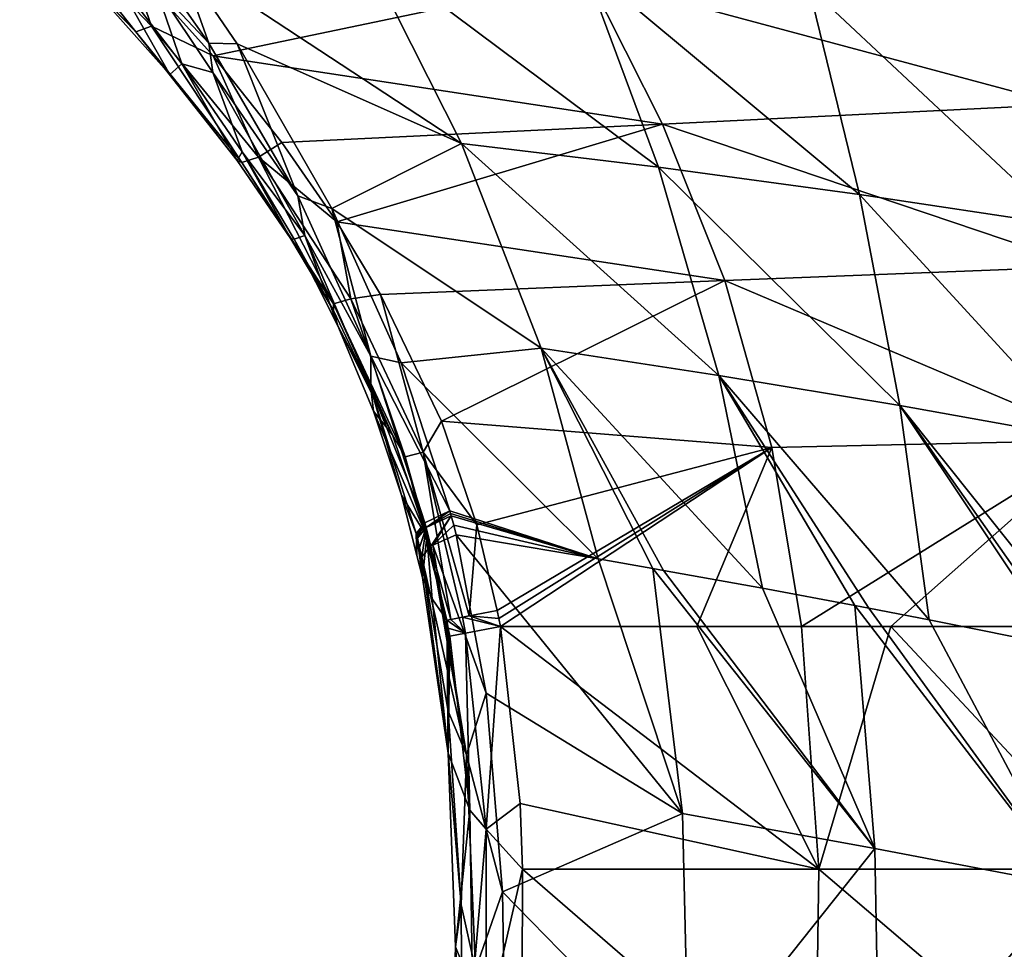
# Model space of a CAD drawing. Header units: millimetres. Extents: x -198 to 325, y 0 to 239.
# Tile 168 of 256: x -171 to -154, y 127 to 143. Entities that reach past the tile are written whole.
import ezdxf

# ---------------------------------------------------------------- set-up
doc = ezdxf.new("R2010")
doc.units = ezdxf.units.MM
doc.header["$LTSCALE"] = 65.185185
for name, color, linetype in [('2113', 7, 'CONTINUOUS'), ('2114', 7, 'CONTINUOUS'), ('2115', 7, 'CONTINUOUS'), ('2116', 7, 'CONTINUOUS'), ('2117', 7, 'CONTINUOUS'), ('2118', 7, 'CONTINUOUS'), ('2119', 7, 'CONTINUOUS'), ('2120', 7, 'CONTINUOUS'), ('2135', 7, 'CONTINUOUS'), ('2136', 7, 'CONTINUOUS'), ('2137', 7, 'CONTINUOUS'), ('2138', 7, 'CONTINUOUS'), ('2147', 7, 'CONTINUOUS'), ('2148', 7, 'CONTINUOUS'), ('2149', 7, 'CONTINUOUS')]:
    doc.layers.add(name, color=color, linetype=linetype)

msp = doc.modelspace()

# ---------------------------------------------------------------- linework, layer by layer
at = {"layer": '2113', "linetype": 'CONTINUOUS'}
for points in [[(-165.11, 144.229, -6.165), (-163.443, 140.922, -6.86), (-168.167, 144.033, -4.793), (-165.11, 144.229, -6.165)], [(-163.443, 140.922, -6.86), (-165.11, 144.229, -6.165), (-160.156, 140.524, -8.043), (-163.443, 140.922, -6.86)], [(-160.156, 140.524, -8.043), (-165.11, 144.229, -6.165), (-161.414, 143.916, -7.464), (-160.156, 140.524, -8.043)], [(-168.167, 144.033, -4.793), (-163.443, 140.922, -6.86), (-167.187, 142.582, -5.181), (-168.167, 144.033, -4.793)], [(-160.156, 140.524, -8.043), (-161.414, 143.916, -7.464), (-156.803, 140.07, -8.934), (-160.156, 140.524, -8.043)], [(-156.803, 140.07, -8.934), (-161.414, 143.916, -7.464), (-157.646, 143.538, -8.442), (-156.803, 140.07, -8.934)], [(-156.803, 140.07, -8.934), (-157.646, 143.538, -8.442), (-153.406, 139.559, -9.521), (-156.803, 140.07, -8.934)], [(-153.406, 139.559, -9.521), (-157.646, 143.538, -8.442), (-153.827, 143.095, -9.089), (-153.406, 139.559, -9.521)], [(-167.187, 142.582, -5.181), (-163.443, 140.922, -6.86), (-165.604, 139.834, -5.911), (-167.187, 142.582, -5.181)], [(-163.443, 140.922, -6.86), (-162.113, 137.506, -7.58), (-165.604, 139.834, -5.911), (-163.443, 140.922, -6.86)], [(-162.113, 137.506, -7.58), (-163.443, 140.922, -6.86), (-159.15, 137.05, -8.637), (-162.113, 137.506, -7.58)], [(-159.15, 137.05, -8.637), (-163.443, 140.922, -6.86), (-160.156, 140.524, -8.043), (-159.15, 137.05, -8.637)], [(-159.15, 137.05, -8.637), (-160.156, 140.524, -8.043), (-156.129, 136.546, -9.43), (-159.15, 137.05, -8.637)], [(-156.129, 136.546, -9.43), (-160.156, 140.524, -8.043), (-156.803, 140.07, -8.934), (-156.129, 136.546, -9.43)], [(-156.129, 136.546, -9.43), (-156.803, 140.07, -8.934), (-153.068, 135.995, -9.947), (-156.129, 136.546, -9.43)], [(-153.068, 135.995, -9.947), (-156.803, 140.07, -8.934), (-153.406, 139.559, -9.521), (-153.068, 135.995, -9.947)], [(-165.604, 139.834, -5.911), (-162.113, 137.506, -7.58), (-164.447, 137.26, -6.586), (-165.604, 139.834, -5.911)], [(-162.113, 137.506, -7.58), (-161.165, 133.988, -8.328), (-164.447, 137.26, -6.586), (-162.113, 137.506, -7.58)], [(-161.165, 133.988, -8.328), (-162.113, 137.506, -7.58), (-160.251, 133.828, -8.663), (-161.165, 133.988, -8.328)], [(-160.251, 133.828, -8.663), (-162.113, 137.506, -7.58), (-160.07, 133.796, -8.726), (-160.251, 133.828, -8.663)], [(-160.07, 133.796, -8.726), (-162.113, 137.506, -7.58), (-158.423, 133.497, -9.25), (-160.07, 133.796, -8.726)], [(-158.423, 133.497, -9.25), (-162.113, 137.506, -7.58), (-159.15, 137.05, -8.637), (-158.423, 133.497, -9.25)], [(-164.447, 137.26, -6.586), (-161.165, 133.988, -8.328), (-163.636, 134.789, -7.226), (-164.447, 137.26, -6.586)], [(-158.423, 133.497, -9.25), (-159.15, 137.05, -8.637), (-156.88, 133.208, -9.66), (-158.423, 133.497, -9.25)], [(-156.88, 133.208, -9.66), (-159.15, 137.05, -8.637), (-156.646, 133.164, -9.715), (-156.88, 133.208, -9.66)], [(-156.646, 133.164, -9.715), (-159.15, 137.05, -8.637), (-155.641, 132.97, -9.932), (-156.646, 133.164, -9.715)], [(-155.641, 132.97, -9.932), (-159.15, 137.05, -8.637), (-156.129, 136.546, -9.43), (-155.641, 132.97, -9.932)], [(-155.641, 132.97, -9.932), (-156.129, 136.546, -9.43), (-153.45, 132.532, -10.292), (-155.641, 132.97, -9.932)], [(-153.45, 132.532, -10.292), (-156.129, 136.546, -9.43), (-153.283, 132.498, -10.313), (-153.45, 132.532, -10.292)], [(-153.283, 132.498, -10.313), (-156.129, 136.546, -9.43), (-152.822, 132.403, -10.367), (-153.283, 132.498, -10.313)], [(-152.822, 132.403, -10.367), (-156.129, 136.546, -9.43), (-153.068, 135.995, -9.947), (-152.822, 132.403, -10.367)], [(-163.636, 134.789, -7.226), (-161.165, 133.988, -8.328), (-163.625, 134.748, -7.237), (-163.636, 134.789, -7.226)], [(-161.165, 133.988, -8.328), (-163.614, 134.707, -7.247), (-163.625, 134.748, -7.237), (-161.165, 133.988, -8.328)], [(-163.572, 134.549, -7.288), (-163.614, 134.707, -7.247), (-161.165, 133.988, -8.328), (-163.572, 134.549, -7.288)], [(-163.532, 134.39, -7.329), (-163.572, 134.549, -7.288), (-161.165, 133.988, -8.328), (-163.532, 134.39, -7.329)]]:
    msp.add_3dface(points, dxfattribs=at)
at = {"layer": '2114', "linetype": 'CONTINUOUS'}
for points in [[(-163.532, 134.39, -7.329), (-161.165, 133.988, -8.328), (-159.757, 129.738, -9.463), (-163.532, 134.39, -7.329)], [(-163.03, 131.748, -8.003), (-163.532, 134.39, -7.329), (-159.757, 129.738, -9.463), (-163.03, 131.748, -8.003)], [(-161.165, 133.988, -8.328), (-160.251, 133.828, -8.663), (-159.757, 129.738, -9.463), (-161.165, 133.988, -8.328)], [(-160.251, 133.828, -8.663), (-160.07, 133.796, -8.726), (-156.545, 129.157, -10.275), (-160.251, 133.828, -8.663)], [(-159.757, 129.738, -9.463), (-160.251, 133.828, -8.663), (-156.545, 129.157, -10.275), (-159.757, 129.738, -9.463)], [(-160.07, 133.796, -8.726), (-158.423, 133.497, -9.25), (-156.545, 129.157, -10.275), (-160.07, 133.796, -8.726)], [(-158.423, 133.497, -9.25), (-156.88, 133.208, -9.66), (-156.545, 129.157, -10.275), (-158.423, 133.497, -9.25)], [(-156.88, 133.208, -9.66), (-156.646, 133.164, -9.715), (-153.281, 128.532, -10.769), (-156.88, 133.208, -9.66)], [(-156.545, 129.157, -10.275), (-156.88, 133.208, -9.66), (-153.281, 128.532, -10.769), (-156.545, 129.157, -10.275)], [(-156.646, 133.164, -9.715), (-155.641, 132.97, -9.932), (-153.281, 128.532, -10.769), (-156.646, 133.164, -9.715)], [(-155.641, 132.97, -9.932), (-153.45, 132.532, -10.292), (-153.281, 128.532, -10.769), (-155.641, 132.97, -9.932)], [(-162.761, 128.433, -8.804), (-163.03, 131.748, -8.003), (-159.757, 129.738, -9.463), (-162.761, 128.433, -8.804)], [(-159.652, 125.251, -10.258), (-162.761, 128.433, -8.804), (-159.757, 129.738, -9.463), (-159.652, 125.251, -10.258)], [(-159.652, 125.251, -10.258), (-159.757, 129.738, -9.463), (-156.545, 129.157, -10.275), (-159.652, 125.251, -10.258)], [(-156.467, 124.839, -10.881), (-159.652, 125.251, -10.258), (-156.545, 129.157, -10.275), (-156.467, 124.839, -10.881)], [(-156.467, 124.839, -10.881), (-156.545, 129.157, -10.275), (-153.281, 128.532, -10.769), (-156.467, 124.839, -10.881)], [(-153.24, 124.397, -11.231), (-156.467, 124.839, -10.881), (-153.281, 128.532, -10.769), (-153.24, 124.397, -11.231)], [(-162.727, 126.392, -9.249), (-162.761, 128.433, -8.804), (-159.652, 125.251, -10.258), (-162.727, 126.392, -9.249)]]:
    msp.add_3dface(points, dxfattribs=at)
at = {"layer": '2115', "linetype": 'CONTINUOUS'}
for points in [[(-168.105, 142.25, 0.899), (-169.24, 143.725, 1.304), (-168.551, 143.55, -3.99), (-168.105, 142.25, 0.899)], [(-167.592, 142.108, -4.364), (-168.105, 142.25, 0.899), (-168.551, 143.55, -3.99), (-167.592, 142.108, -4.364)], [(-167.103, 140.782, 0.523), (-168.105, 142.25, 0.899), (-167.592, 142.108, -4.364), (-167.103, 140.782, 0.523)], [(-166.056, 139.383, -5.069), (-167.103, 140.782, 0.523), (-167.592, 142.108, -4.364), (-166.056, 139.383, -5.069)], [(-166.236, 139.323, 0.18), (-167.103, 140.782, 0.523), (-166.056, 139.383, -5.069), (-166.236, 139.323, 0.18)], [(-165.505, 137.879, -0.127), (-166.236, 139.323, 0.18), (-166.056, 139.383, -5.069), (-165.505, 137.879, -0.127)], [(-164.953, 136.84, -5.73), (-165.505, 137.879, -0.127), (-166.056, 139.383, -5.069), (-164.953, 136.84, -5.73)], [(-164.909, 136.455, -0.396), (-165.505, 137.879, -0.127), (-164.953, 136.84, -5.73), (-164.909, 136.455, -0.396)], [(-164.442, 135.053, -0.627), (-164.909, 136.455, -0.396), (-164.953, 136.84, -5.73), (-164.442, 135.053, -0.627)], [(-164.199, 134.412, -6.364), (-164.442, 135.053, -0.627), (-164.953, 136.84, -5.73), (-164.199, 134.412, -6.364)], [(-164.093, 133.678, -0.821), (-164.442, 135.053, -0.627), (-164.185, 134.043, -3.576), (-164.093, 133.678, -0.821)], [(-164.185, 134.043, -3.576), (-164.442, 135.053, -0.627), (-164.199, 134.412, -6.364), (-164.185, 134.043, -3.576)]]:
    msp.add_3dface(points, dxfattribs=at)
at = {"layer": '2116', "linetype": 'CONTINUOUS'}
for points in [[(-164.185, 134.043, -3.576), (-164.199, 134.412, -6.364), (-164.189, 134.372, -6.374), (-164.185, 134.043, -3.576)], [(-164.093, 133.678, -0.821), (-164.185, 134.043, -3.576), (-164.189, 134.372, -6.374), (-164.093, 133.678, -0.821)], [(-164.179, 134.332, -6.385), (-164.093, 133.678, -0.821), (-164.189, 134.372, -6.374), (-164.179, 134.332, -6.385)], [(-164.142, 134.177, -6.425), (-164.093, 133.678, -0.821), (-164.179, 134.332, -6.385), (-164.142, 134.177, -6.425)], [(-164.105, 134.022, -6.466), (-164.093, 133.678, -0.821), (-164.142, 134.177, -6.425), (-164.105, 134.022, -6.466)], [(-164.093, 133.678, -0.821), (-164.105, 134.022, -6.466), (-163.664, 130.747, -1.159), (-164.093, 133.678, -0.821)], [(-163.664, 130.747, -1.159), (-164.105, 134.022, -6.466), (-163.663, 131.445, -7.133), (-163.664, 130.747, -1.159)], [(-163.449, 128.213, -7.922), (-163.664, 130.747, -1.159), (-163.663, 131.445, -7.133), (-163.449, 128.213, -7.922)], [(-163.544, 127.516, -1.445), (-163.664, 130.747, -1.159), (-163.449, 128.213, -7.922), (-163.544, 127.516, -1.445)], [(-163.439, 126.219, -8.359), (-163.544, 127.516, -1.445), (-163.449, 128.213, -7.922), (-163.439, 126.219, -8.359)], [(-163.648, 123.988, -1.659), (-163.544, 127.516, -1.445), (-163.439, 126.219, -8.359), (-163.648, 123.988, -1.659)]]:
    msp.add_3dface(points, dxfattribs=at)
at = {"layer": '2117', "linetype": 'CONTINUOUS'}
for points in [[(-169.679, 143.621, 6.306), (-169.24, 143.725, 1.304), (-168.307, 142.074, 5.852), (-169.679, 143.621, 6.306)], [(-169.24, 143.725, 1.304), (-168.105, 142.25, 0.899), (-168.307, 142.074, 5.852), (-169.24, 143.725, 1.304)], [(-168.307, 142.074, 5.852), (-168.105, 142.25, 0.899), (-167.185, 140.639, 5.483), (-168.307, 142.074, 5.852)], [(-168.105, 142.25, 0.899), (-167.103, 140.782, 0.523), (-167.185, 140.639, 5.483), (-168.105, 142.25, 0.899)], [(-167.185, 140.639, 5.483), (-167.103, 140.782, 0.523), (-166.289, 139.33, 5.195), (-167.185, 140.639, 5.483)], [(-167.103, 140.782, 0.523), (-166.236, 139.323, 0.18), (-166.289, 139.33, 5.195), (-167.103, 140.782, 0.523)], [(-166.289, 139.33, 5.195), (-166.236, 139.323, 0.18), (-165.579, 138.133, 4.976), (-166.289, 139.33, 5.195)], [(-166.236, 139.323, 0.18), (-165.505, 137.879, -0.127), (-165.579, 138.133, 4.976), (-166.236, 139.323, 0.18)], [(-165.579, 138.133, 4.976), (-165.505, 137.879, -0.127), (-164.595, 136.057, 4.707), (-165.579, 138.133, 4.976)], [(-165.505, 137.879, -0.127), (-164.909, 136.455, -0.396), (-164.595, 136.057, 4.707), (-165.505, 137.879, -0.127)], [(-164.909, 136.455, -0.396), (-164.442, 135.053, -0.627), (-164.021, 134.36, 4.595), (-164.909, 136.455, -0.396)], [(-164.595, 136.057, 4.707), (-164.909, 136.455, -0.396), (-164.021, 134.36, 4.595), (-164.595, 136.057, 4.707)], [(-164.442, 135.053, -0.627), (-164.093, 133.678, -0.821), (-164.021, 134.36, 4.595), (-164.442, 135.053, -0.627)], [(-164.021, 134.36, 4.595), (-164.093, 133.678, -0.821), (-163.929, 133.323, 1.863), (-164.021, 134.36, 4.595)], [(-163.689, 132.964, 4.572), (-164.021, 134.36, 4.595), (-163.929, 133.323, 1.863), (-163.689, 132.964, 4.572)]]:
    msp.add_3dface(points, dxfattribs=at)
at = {"layer": '2118', "linetype": 'CONTINUOUS'}
for points in [[(-164.093, 133.678, -0.821), (-163.664, 130.747, -1.159), (-163.929, 133.323, 1.863), (-164.093, 133.678, -0.821)], [(-163.664, 130.747, -1.159), (-163.689, 132.964, 4.572), (-163.929, 133.323, 1.863), (-163.664, 130.747, -1.159)], [(-163.689, 132.964, 4.572), (-163.664, 130.747, -1.159), (-163.664, 132.831, 4.573), (-163.689, 132.964, 4.572)], [(-163.664, 132.831, 4.573), (-163.664, 130.747, -1.159), (-163.639, 132.698, 4.574), (-163.664, 132.831, 4.573)], [(-163.639, 132.698, 4.574), (-163.664, 130.747, -1.159), (-163.305, 129.794, 4.701), (-163.639, 132.698, 4.574)], [(-163.664, 130.747, -1.159), (-163.544, 127.516, -1.445), (-163.305, 129.794, 4.701), (-163.664, 130.747, -1.159)], [(-163.305, 129.794, 4.701), (-163.544, 127.516, -1.445), (-163.256, 126.811, 4.967), (-163.305, 129.794, 4.701)], [(-163.544, 127.516, -1.445), (-163.648, 123.988, -1.659), (-163.256, 126.811, 4.967), (-163.544, 127.516, -1.445)]]:
    msp.add_3dface(points, dxfattribs=at)
at = {"layer": '2119', "linetype": 'CONTINUOUS'}
for points in [[(-153.86, 144.105, 7.82), (-161.323, 143.699, 7.543), (-153.422, 141.57, 7.182), (-153.86, 144.105, 7.82)], [(-167.585, 142.384, 6.848), (-161.323, 143.699, 7.543), (-168.98, 143.944, 7.323), (-167.585, 142.384, 6.848)], [(-160.089, 141.246, 6.906), (-161.323, 143.699, 7.543), (-167.585, 142.384, 6.848), (-160.089, 141.246, 6.906)], [(-161.323, 143.699, 7.543), (-160.089, 141.246, 6.906), (-153.422, 141.57, 7.182), (-161.323, 143.699, 7.543)], [(-166.44, 140.937, 6.46), (-160.089, 141.246, 6.906), (-167.585, 142.384, 6.848), (-166.44, 140.937, 6.46)], [(-153.422, 141.57, 7.182), (-160.089, 141.246, 6.906), (-153.053, 138.866, 6.683), (-153.422, 141.57, 7.182)], [(-165.522, 139.613, 6.158), (-160.089, 141.246, 6.906), (-166.44, 140.937, 6.46), (-165.522, 139.613, 6.158)], [(-159.052, 138.635, 6.406), (-160.089, 141.246, 6.906), (-165.522, 139.613, 6.158), (-159.052, 138.635, 6.406)], [(-160.089, 141.246, 6.906), (-159.052, 138.635, 6.406), (-153.053, 138.866, 6.683), (-160.089, 141.246, 6.906)], [(-164.792, 138.4, 5.927), (-159.052, 138.635, 6.406), (-165.522, 139.613, 6.158), (-164.792, 138.4, 5.927)], [(-153.053, 138.866, 6.683), (-159.052, 138.635, 6.406), (-152.773, 135.969, 6.397), (-153.053, 138.866, 6.683)], [(-163.776, 136.287, 5.64), (-159.052, 138.635, 6.406), (-164.792, 138.4, 5.927), (-163.776, 136.287, 5.64)], [(-158.265, 135.846, 6.106), (-159.052, 138.635, 6.406), (-163.776, 136.287, 5.64), (-158.265, 135.846, 6.106)], [(-159.052, 138.635, 6.406), (-158.265, 135.846, 6.106), (-152.773, 135.969, 6.397), (-159.052, 138.635, 6.406)], [(-163.184, 134.555, 5.518), (-158.265, 135.846, 6.106), (-163.776, 136.287, 5.64), (-163.184, 134.555, 5.518)], [(-162.845, 133.129, 5.488), (-158.265, 135.846, 6.106), (-163.184, 134.555, 5.518), (-162.845, 133.129, 5.488)], [(-162.819, 132.994, 5.488), (-158.265, 135.846, 6.106), (-162.845, 133.129, 5.488), (-162.819, 132.994, 5.488)], [(-162.794, 132.858, 5.489), (-158.265, 135.846, 6.106), (-162.819, 132.994, 5.488), (-162.794, 132.858, 5.489)], [(-159.518, 132.858, 5.893), (-158.265, 135.846, 6.106), (-162.794, 132.858, 5.489), (-159.518, 132.858, 5.893)], [(-157.772, 132.858, 6.067), (-158.265, 135.846, 6.106), (-159.518, 132.858, 5.893), (-157.772, 132.858, 6.067)], [(-158.265, 135.846, 6.106), (-157.772, 132.858, 6.067), (-152.773, 135.969, 6.397), (-158.265, 135.846, 6.106)], [(-152.773, 135.969, 6.397), (-157.772, 132.858, 6.067), (-156.28, 132.858, 6.19), (-152.773, 135.969, 6.397)], [(-153.092, 132.858, 6.373), (-152.773, 135.969, 6.397), (-156.28, 132.858, 6.19), (-153.092, 132.858, 6.373)]]:
    msp.add_3dface(points, dxfattribs=at)
at = {"layer": '2120', "linetype": 'CONTINUOUS'}
for points in [[(-159.518, 132.858, 5.893), (-162.794, 132.858, 5.489), (-157.482, 128.807, 6.367), (-159.518, 132.858, 5.893)], [(-157.482, 128.807, 6.367), (-162.794, 132.858, 5.489), (-162.466, 129.905, 5.608), (-157.482, 128.807, 6.367)], [(-157.772, 132.858, 6.067), (-159.518, 132.858, 5.893), (-157.482, 128.807, 6.367), (-157.772, 132.858, 6.067)], [(-156.28, 132.858, 6.19), (-157.772, 132.858, 6.067), (-157.482, 128.807, 6.367), (-156.28, 132.858, 6.19)], [(-152.498, 128.807, 6.737), (-156.28, 132.858, 6.19), (-157.482, 128.807, 6.367), (-152.498, 128.807, 6.737)], [(-153.092, 132.858, 6.373), (-156.28, 132.858, 6.19), (-152.498, 128.807, 6.737), (-153.092, 132.858, 6.373)], [(-162.426, 128.807, 5.691), (-157.482, 128.807, 6.367), (-162.466, 129.905, 5.608), (-162.426, 128.807, 5.691)], [(-162.426, 128.807, 5.691), (-162.43, 126.89, 5.87), (-157.543, 124.576, 6.895), (-162.426, 128.807, 5.691)], [(-157.482, 128.807, 6.367), (-162.426, 128.807, 5.691), (-157.543, 124.576, 6.895), (-157.482, 128.807, 6.367)], [(-152.519, 124.576, 7.316), (-157.482, 128.807, 6.367), (-157.543, 124.576, 6.895), (-152.519, 124.576, 7.316)], [(-152.498, 128.807, 6.737), (-157.482, 128.807, 6.367), (-152.519, 124.576, 7.316), (-152.498, 128.807, 6.737)]]:
    msp.add_3dface(points, dxfattribs=at)
at = {"layer": '2135', "linetype": 'CONTINUOUS'}
for points in [[(-168.167, 144.033, -4.793), (-167.658, 142.598, -4.812), (-169.358, 145.027, -4.181), (-168.167, 144.033, -4.793)], [(-167.658, 142.598, -4.812), (-168.551, 143.55, -3.99), (-169.358, 145.027, -4.181), (-167.658, 142.598, -4.812)], [(-168.167, 144.033, -4.793), (-167.187, 142.582, -5.181), (-167.658, 142.598, -4.812), (-168.167, 144.033, -4.793)], [(-167.592, 142.108, -4.364), (-168.551, 143.55, -3.99), (-167.658, 142.598, -4.812), (-167.592, 142.108, -4.364)], [(-167.187, 142.582, -5.181), (-166.175, 140.045, -5.473), (-167.658, 142.598, -4.812), (-167.187, 142.582, -5.181)], [(-166.175, 140.045, -5.473), (-167.592, 142.108, -4.364), (-167.658, 142.598, -4.812), (-166.175, 140.045, -5.473)], [(-167.187, 142.582, -5.181), (-165.604, 139.834, -5.911), (-166.175, 140.045, -5.473), (-167.187, 142.582, -5.181)], [(-166.056, 139.383, -5.069), (-167.592, 142.108, -4.364), (-166.175, 140.045, -5.473), (-166.056, 139.383, -5.069)], [(-165.604, 139.834, -5.911), (-164.955, 137.372, -6.166), (-166.175, 140.045, -5.473), (-165.604, 139.834, -5.911)], [(-164.955, 137.372, -6.166), (-166.056, 139.383, -5.069), (-166.175, 140.045, -5.473), (-164.955, 137.372, -6.166)], [(-165.604, 139.834, -5.911), (-164.447, 137.26, -6.586), (-164.955, 137.372, -6.166), (-165.604, 139.834, -5.911)], [(-164.953, 136.84, -5.73), (-166.056, 139.383, -5.069), (-164.955, 137.372, -6.166), (-164.953, 136.84, -5.73)], [(-164.447, 137.26, -6.586), (-163.636, 134.789, -7.226), (-164.955, 137.372, -6.166), (-164.447, 137.26, -6.586)], [(-163.636, 134.789, -7.226), (-164.052, 134.59, -6.888), (-164.955, 137.372, -6.166), (-163.636, 134.789, -7.226)], [(-164.052, 134.59, -6.888), (-164.953, 136.84, -5.73), (-164.955, 137.372, -6.166), (-164.052, 134.59, -6.888)], [(-164.199, 134.412, -6.364), (-164.953, 136.84, -5.73), (-164.052, 134.59, -6.888), (-164.199, 134.412, -6.364)]]:
    msp.add_3dface(points, dxfattribs=at)
at = {"layer": '2136', "linetype": 'CONTINUOUS'}
for points in [[(-164.052, 134.59, -6.888), (-163.636, 134.789, -7.226), (-164.031, 134.51, -6.909), (-164.052, 134.59, -6.888)], [(-163.636, 134.789, -7.226), (-163.625, 134.748, -7.237), (-164.031, 134.51, -6.909), (-163.636, 134.789, -7.226)], [(-163.625, 134.748, -7.237), (-163.614, 134.707, -7.247), (-164.031, 134.51, -6.909), (-163.625, 134.748, -7.237)], [(-164.189, 134.372, -6.374), (-164.199, 134.412, -6.364), (-164.052, 134.59, -6.888), (-164.189, 134.372, -6.374)], [(-164.179, 134.332, -6.385), (-164.189, 134.372, -6.374), (-164.052, 134.59, -6.888), (-164.179, 134.332, -6.385)], [(-164.179, 134.332, -6.385), (-164.052, 134.59, -6.888), (-164.031, 134.51, -6.909), (-164.179, 134.332, -6.385)]]:
    msp.add_3dface(points, dxfattribs=at)
at = {"layer": '2137', "linetype": 'CONTINUOUS'}
for points in [[(-164.031, 134.51, -6.909), (-163.614, 134.707, -7.247), (-163.954, 134.198, -6.991), (-164.031, 134.51, -6.909)], [(-163.954, 134.198, -6.991), (-163.614, 134.707, -7.247), (-163.922, 134.218, -7.036), (-163.954, 134.198, -6.991)], [(-163.614, 134.707, -7.247), (-163.572, 134.549, -7.288), (-163.922, 134.218, -7.036), (-163.614, 134.707, -7.247)], [(-163.572, 134.549, -7.288), (-163.532, 134.39, -7.329), (-163.922, 134.218, -7.036), (-163.572, 134.549, -7.288)], [(-164.142, 134.177, -6.425), (-164.179, 134.332, -6.385), (-164.031, 134.51, -6.909), (-164.142, 134.177, -6.425)], [(-164.105, 134.022, -6.466), (-164.142, 134.177, -6.425), (-164.031, 134.51, -6.909), (-164.105, 134.022, -6.466)], [(-164.105, 134.022, -6.466), (-164.031, 134.51, -6.909), (-163.954, 134.198, -6.991), (-164.105, 134.022, -6.466)]]:
    msp.add_3dface(points, dxfattribs=at)
at = {"layer": '2138', "linetype": 'CONTINUOUS'}
for points in [[(-163.532, 134.39, -7.329), (-163.03, 131.748, -8.003), (-163.922, 134.218, -7.036), (-163.532, 134.39, -7.329)], [(-164.105, 134.022, -6.466), (-163.954, 134.198, -6.991), (-163.36, 130.718, -7.929), (-164.105, 134.022, -6.466)], [(-163.954, 134.198, -6.991), (-163.922, 134.218, -7.036), (-163.36, 130.718, -7.929), (-163.954, 134.198, -6.991)], [(-163.922, 134.218, -7.036), (-163.03, 131.748, -8.003), (-163.36, 130.718, -7.929), (-163.922, 134.218, -7.036)], [(-163.663, 131.445, -7.133), (-164.105, 134.022, -6.466), (-163.36, 130.718, -7.929), (-163.663, 131.445, -7.133)], [(-163.03, 131.748, -8.003), (-162.761, 128.433, -8.804), (-163.36, 130.718, -7.929), (-163.03, 131.748, -8.003)], [(-163.449, 128.213, -7.922), (-163.663, 131.445, -7.133), (-163.36, 130.718, -7.929), (-163.449, 128.213, -7.922)], [(-163.449, 128.213, -7.922), (-163.36, 130.718, -7.929), (-163.208, 127.137, -8.766), (-163.449, 128.213, -7.922)], [(-163.36, 130.718, -7.929), (-162.761, 128.433, -8.804), (-163.208, 127.137, -8.766), (-163.36, 130.718, -7.929)], [(-162.761, 128.433, -8.804), (-162.727, 126.392, -9.249), (-163.208, 127.137, -8.766), (-162.761, 128.433, -8.804)], [(-163.439, 126.219, -8.359), (-163.449, 128.213, -7.922), (-163.208, 127.137, -8.766), (-163.439, 126.219, -8.359)]]:
    msp.add_3dface(points, dxfattribs=at)
at = {"layer": '2147', "linetype": 'CONTINUOUS'}
for points in [[(-168.873, 142.783, 6.381), (-170.561, 144.916, 7.477), (-170.812, 144.813, 7.034), (-168.873, 142.783, 6.381)], [(-168.612, 142.88, 6.818), (-168.98, 143.944, 7.323), (-170.561, 144.916, 7.477), (-168.612, 142.88, 6.818)], [(-168.612, 142.88, 6.818), (-170.561, 144.916, 7.477), (-168.873, 142.783, 6.381), (-168.612, 142.88, 6.818)], [(-169.679, 143.621, 6.306), (-168.873, 142.783, 6.381), (-170.812, 144.813, 7.034), (-169.679, 143.621, 6.306)], [(-167.585, 142.384, 6.848), (-168.98, 143.944, 7.323), (-168.612, 142.88, 6.818), (-167.585, 142.384, 6.848)], [(-169.679, 143.621, 6.306), (-168.307, 142.074, 5.852), (-168.873, 142.783, 6.381), (-169.679, 143.621, 6.306)], [(-167.104, 140.603, 5.789), (-168.612, 142.88, 6.818), (-168.873, 142.783, 6.381), (-167.104, 140.603, 5.789)], [(-168.307, 142.074, 5.852), (-167.185, 140.639, 5.483), (-168.873, 142.783, 6.381), (-168.307, 142.074, 5.852)], [(-167.185, 140.639, 5.483), (-167.104, 140.603, 5.789), (-168.873, 142.783, 6.381), (-167.185, 140.639, 5.483)], [(-166.83, 140.695, 6.22), (-167.585, 142.384, 6.848), (-168.612, 142.88, 6.818), (-166.83, 140.695, 6.22)], [(-166.83, 140.695, 6.22), (-168.612, 142.88, 6.818), (-167.104, 140.603, 5.789), (-166.83, 140.695, 6.22)], [(-166.44, 140.937, 6.46), (-167.585, 142.384, 6.848), (-166.83, 140.695, 6.22), (-166.44, 140.937, 6.46)], [(-165.522, 139.613, 6.158), (-166.44, 140.937, 6.46), (-166.83, 140.695, 6.22), (-165.522, 139.613, 6.158)], [(-167.185, 140.639, 5.483), (-166.289, 139.33, 5.195), (-167.104, 140.603, 5.789), (-167.185, 140.639, 5.483)], [(-165.576, 138.243, 5.305), (-166.83, 140.695, 6.22), (-167.104, 140.603, 5.789), (-165.576, 138.243, 5.305)], [(-166.289, 139.33, 5.195), (-165.576, 138.243, 5.305), (-167.104, 140.603, 5.789), (-166.289, 139.33, 5.195)], [(-165.288, 138.329, 5.728), (-165.522, 139.613, 6.158), (-166.83, 140.695, 6.22), (-165.288, 138.329, 5.728)], [(-165.288, 138.329, 5.728), (-166.83, 140.695, 6.22), (-165.576, 138.243, 5.305), (-165.288, 138.329, 5.728)], [(-164.792, 138.4, 5.927), (-165.522, 139.613, 6.158), (-165.288, 138.329, 5.728), (-164.792, 138.4, 5.927)], [(-166.289, 139.33, 5.195), (-165.579, 138.133, 4.976), (-165.576, 138.243, 5.305), (-166.289, 139.33, 5.195)], [(-164.384, 135.694, 4.983), (-165.288, 138.329, 5.728), (-165.576, 138.243, 5.305), (-164.384, 135.694, 4.983)], [(-164.084, 135.769, 5.399), (-164.792, 138.4, 5.927), (-165.288, 138.329, 5.728), (-164.084, 135.769, 5.399)], [(-164.084, 135.769, 5.399), (-165.288, 138.329, 5.728), (-164.384, 135.694, 4.983), (-164.084, 135.769, 5.399)], [(-163.776, 136.287, 5.64), (-164.792, 138.4, 5.927), (-164.084, 135.769, 5.399), (-163.776, 136.287, 5.64)], [(-165.579, 138.133, 4.976), (-164.595, 136.057, 4.707), (-165.576, 138.243, 5.305), (-165.579, 138.133, 4.976)], [(-164.595, 136.057, 4.707), (-164.384, 135.694, 4.983), (-165.576, 138.243, 5.305), (-164.595, 136.057, 4.707)], [(-163.184, 134.555, 5.518), (-163.776, 136.287, 5.64), (-164.084, 135.769, 5.399), (-163.184, 134.555, 5.518)], [(-164.595, 136.057, 4.707), (-164.021, 134.36, 4.595), (-164.384, 135.694, 4.983), (-164.595, 136.057, 4.707)], [(-163.621, 132.978, 4.872), (-164.084, 135.769, 5.399), (-164.384, 135.694, 4.983), (-163.621, 132.978, 4.872)], [(-164.021, 134.36, 4.595), (-163.689, 132.964, 4.572), (-164.384, 135.694, 4.983), (-164.021, 134.36, 4.595)], [(-163.689, 132.964, 4.572), (-163.621, 132.978, 4.872), (-164.384, 135.694, 4.983), (-163.689, 132.964, 4.572)], [(-163.314, 133.038, 5.286), (-163.184, 134.555, 5.518), (-164.084, 135.769, 5.399), (-163.314, 133.038, 5.286)], [(-163.314, 133.038, 5.286), (-164.084, 135.769, 5.399), (-163.426, 133.016, 5.182), (-163.314, 133.038, 5.286)], [(-163.426, 133.016, 5.182), (-164.084, 135.769, 5.399), (-163.621, 132.978, 4.872), (-163.426, 133.016, 5.182)], [(-162.845, 133.129, 5.488), (-163.184, 134.555, 5.518), (-163.314, 133.038, 5.286), (-162.845, 133.129, 5.488)]]:
    msp.add_3dface(points, dxfattribs=at)
at = {"layer": '2148', "linetype": 'CONTINUOUS'}
for points in [[(-162.819, 132.994, 5.488), (-162.845, 133.129, 5.488), (-163.314, 133.038, 5.286), (-162.819, 132.994, 5.488)], [(-163.621, 132.978, 4.872), (-163.689, 132.964, 4.572), (-163.376, 132.75, 5.183), (-163.621, 132.978, 4.872)], [(-163.689, 132.964, 4.572), (-163.664, 132.831, 4.573), (-163.376, 132.75, 5.183), (-163.689, 132.964, 4.572)], [(-163.426, 133.016, 5.182), (-163.621, 132.978, 4.872), (-163.376, 132.75, 5.183), (-163.426, 133.016, 5.182)], [(-162.794, 132.858, 5.489), (-163.314, 133.038, 5.286), (-163.426, 133.016, 5.182), (-162.794, 132.858, 5.489)], [(-162.794, 132.858, 5.489), (-163.426, 133.016, 5.182), (-163.376, 132.75, 5.183), (-162.794, 132.858, 5.489)], [(-162.794, 132.858, 5.489), (-162.819, 132.994, 5.488), (-163.314, 133.038, 5.286), (-162.794, 132.858, 5.489)], [(-163.664, 132.831, 4.573), (-163.639, 132.698, 4.574), (-163.376, 132.75, 5.183), (-163.664, 132.831, 4.573)]]:
    msp.add_3dface(points, dxfattribs=at)
at = {"layer": '2149', "linetype": 'CONTINUOUS'}
for points in [[(-163.639, 132.698, 4.574), (-163.305, 129.794, 4.701), (-163.376, 132.75, 5.183), (-163.639, 132.698, 4.574)], [(-162.794, 132.858, 5.489), (-163.376, 132.75, 5.183), (-163.032, 129.476, 5.319), (-162.794, 132.858, 5.489)], [(-163.376, 132.75, 5.183), (-163.305, 129.794, 4.701), (-163.032, 129.476, 5.319), (-163.376, 132.75, 5.183)], [(-162.466, 129.905, 5.608), (-162.794, 132.858, 5.489), (-163.032, 129.476, 5.319), (-162.466, 129.905, 5.608)], [(-163.305, 129.794, 4.701), (-163.256, 126.811, 4.967), (-163.032, 129.476, 5.319), (-163.305, 129.794, 4.701)], [(-162.426, 128.807, 5.691), (-162.466, 129.905, 5.608), (-163.032, 129.476, 5.319), (-162.426, 128.807, 5.691)], [(-163.256, 126.811, 4.967), (-163.03, 126.161, 5.617), (-163.032, 129.476, 5.319), (-163.256, 126.811, 4.967)], [(-163.03, 126.161, 5.617), (-162.426, 128.807, 5.691), (-163.032, 129.476, 5.319), (-163.03, 126.161, 5.617)], [(-162.43, 126.89, 5.87), (-162.426, 128.807, 5.691), (-163.03, 126.161, 5.617), (-162.43, 126.89, 5.87)]]:
    msp.add_3dface(points, dxfattribs=at)

doc.saveas('drawing.dxf')
